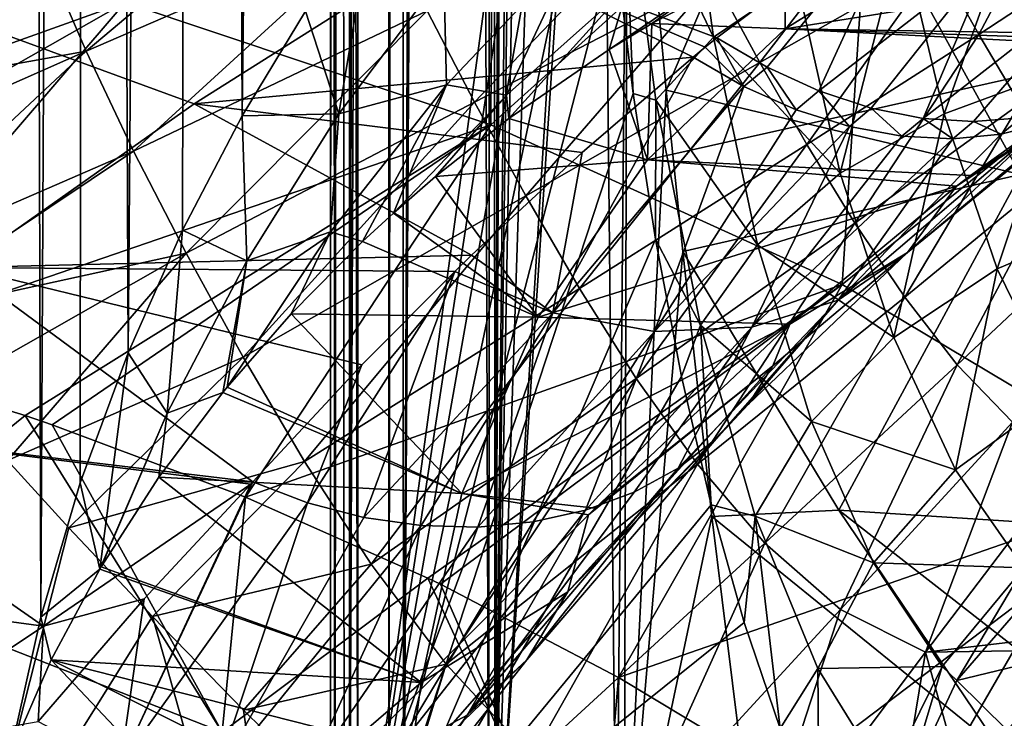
# Model space of a CAD drawing. Header units: metres. Extents: x -105 to 105, y -117 to 62.
# Tile 159 of 256: x -24.91 to -21.31, y -15.9 to -13.34. Entities that reach past the tile are written whole.
import ezdxf

# ---------------------------------------------------------------- set-up
doc = ezdxf.new("R2010")
doc.units = ezdxf.units.M
doc.layers.add('solid_509432_AD150_SW0001', color=7, linetype='CONTINUOUS')

msp = doc.modelspace()

# ---------------------------------------------------------------- linework, layer by layer
at = {"layer": 'solid_509432_AD150_SW0001'}
for points in [[(-24.513519, -14.56144, 4.082162), (-24.659927, 18.974371, 4.334177), (-24.247339, 18.997387, 3.718871)], [(-24.314623, -14.112685, 3.801828), (-24.513519, -14.56144, 4.082162), (-24.247339, 18.997387, 3.718871)], [(-24.096552, -13.69508, 3.550056), (-24.314623, -14.112685, 3.801828), (-24.247339, 18.997387, 3.718871)], [(-24.096552, -13.69508, 3.550056), (-24.247339, 18.997387, 3.718871), (-23.714592, 19.016638, 3.204271)], [(-23.864925, -13.312677, 3.328324), (-24.096552, -13.69508, 3.550056), (-23.714592, 19.016638, 3.204271)], [(-24.832441, -15.527455, 4.715539), (-24.933788, 18.948616, 5.022625), (-24.659927, 18.974371, 4.334177)], [(-24.687784, -15.03554, 4.388218), (-24.832441, -15.527455, 4.715539), (-24.659927, 18.974371, 4.334177)], [(-24.513519, -14.56144, 4.082162), (-24.687784, -15.03554, 4.388218), (-24.659927, 18.974371, 4.334177)], [(-24.832441, -15.527455, 4.715539), (-24.943733, -16.028759, 5.058951), (-24.933788, 18.948616, 5.022625)], [(-23.306412, 17.18005, 12.366379), (-23.182192, 17.200966, 12.546579), (-23.195539, -16.682301, 12.528511)], [(-23.182192, 17.200966, 12.546579), (-23.17334, -16.682301, 12.558406), (-23.195539, -16.682301, 12.528511)], [(-23.182192, 17.200966, 12.546579), (-23.134554, -1.725839, 12.608843), (-23.17334, -16.682301, 12.558406)], [(-23.521057, 17.128359, 11.965046), (-23.367863, 17.167717, 12.265556), (-23.507437, -16.682301, 11.995487)], [(-23.306412, 17.18005, 12.366379), (-23.195539, -16.682301, 12.528511), (-23.507437, -16.682301, 11.995487)], [(-23.367863, 17.167717, 12.265556), (-23.306412, 17.18005, 12.366379), (-23.507437, -16.682301, 11.995487)], [(-23.561535, 17.11462, 11.868715), (-23.521057, 17.128359, 11.965046), (-23.561378, -16.682301, 11.869102)], [(-23.521057, 17.128359, 11.965046), (-23.507437, -16.682301, 11.995487), (-23.561378, -16.682301, 11.869102)], [(-23.710186, 17.038254, 11.379633), (-23.639616, 17.081858, 11.649028), (-23.704781, -16.682301, 11.404496)], [(-23.561535, 17.11462, 11.868715), (-23.561378, -16.682301, 11.869102), (-23.704781, -16.682301, 11.404496)], [(-23.639616, 17.081858, 11.649028), (-23.561535, 17.11462, 11.868715), (-23.704781, -16.682301, 11.404496)], [(-23.767057, 16.96756, 10.985725), (-23.722006, 17.028261, 11.321275), (-23.759079, -16.682301, 11.072616)], [(-23.710186, 17.038254, 11.379633), (-23.704781, -16.682301, 11.404496), (-23.759079, -16.682301, 11.072616)], [(-23.722006, 17.028261, 11.321275), (-23.710186, 17.038254, 11.379633), (-23.759079, -16.682301, 11.072616)], [(-23.774002, 16.899715, 10.646936), (-23.772507, 16.950752, 10.898588), (-23.773537, -16.682301, 10.875195)], [(-23.767057, 16.96756, 10.985725), (-23.759079, -16.682301, 11.072616), (-23.773537, -16.682301, 10.875195)], [(-23.772507, 16.950752, 10.898588), (-23.767057, 16.96756, 10.985725), (-23.773537, -16.682301, 10.875195)], [(-23.774002, 16.899715, 10.646936), (-23.773537, -16.682301, 10.875195), (-23.75701, -16.682301, 10.418388)], [(-23.758266, 16.852695, 10.429707), (-23.774002, 16.899715, 10.646936), (-23.75701, -16.682301, 10.418388)], [(-23.742706, 16.825068, 10.309578), (-23.758266, 16.852695, 10.429707), (-23.75701, -16.682301, 10.418388)], [(-23.742706, 16.825068, 10.309578), (-23.75701, -16.682301, 10.418388), (-23.723856, -16.682301, 10.198311)], [(-23.742706, 16.825068, 10.309578), (-23.673725, -16.682299, 9.978477), (-23.673725, 0.029905, 9.978477)], [(-23.742706, 16.825068, 10.309578), (-23.723856, -16.682301, 10.198311), (-23.673725, -16.682299, 9.978477)], [(-22.857155, -10.686361, 6.930996), (-23.673725, 0.029905, 9.978477), (-23.673725, -16.682299, 9.978477)], [(-23.134554, -1.725839, 12.608843), (-23.115185, -3.613019, 12.633223), (-23.17334, -16.682301, 12.558406)], [(-23.115185, -3.613019, 12.633223), (-23.062496, -5.715937, 12.697019), (-23.17334, -16.682301, 12.558406)], [(-23.062496, -5.715937, 12.697019), (-23.039875, -6.350237, 12.723342), (-23.17334, -16.682301, 12.558406)], [(-23.039875, -6.350237, 12.723342), (-23.003042, -7.235077, 12.764922), (-23.17334, -16.682301, 12.558406)], [(-23.003042, -7.235077, 12.764922), (-22.919008, -8.864214, 12.854289), (-23.17334, -16.682301, 12.558406)], [(-22.919008, -8.864214, 12.854289), (-22.803129, -10.641539, 12.966391), (-23.17334, -16.682301, 12.558406)], [(-22.803129, -10.641539, 12.966391), (-22.788654, -10.837844, 12.979572), (-23.17334, -16.682301, 12.558406)], [(-22.849552, -11.289259, 6.902626), (-22.857155, -10.686361, 6.930996), (-23.673725, -16.682299, 9.978477)], [(-22.788654, -10.837844, 12.979572), (-22.728998, -16.682301, 13.032125), (-23.17334, -16.682301, 12.558406)], [(-22.788654, -10.837844, 12.979572), (-22.689268, -12.077675, 13.065607), (-22.728998, -16.682301, 13.032125)], [(-22.82678, -11.889827, 6.817637), (-22.849552, -11.289259, 6.902626), (-23.673725, -16.682299, 9.978477)], [(-22.788837, -12.481223, 6.676035), (-22.82678, -11.889827, 6.817637), (-23.673725, -16.682299, 9.978477)], [(-23.178518, -11.93328, -12.505299), (-23.188128, -13.72738, -11.153703), (-24.524218, -13.280503, -11.154339)], [(-23.178518, -11.93328, -12.505299), (-21.784557, -12.460754, -12.502481), (-23.188128, -13.72738, -11.153703)], [(-22.689268, -12.077675, 13.065607), (-22.701019, -16.682301, 13.055825), (-22.728998, -16.682301, 13.032125)], [(-22.689268, -12.077675, 13.065607), (-22.547922, -13.600722, 13.1757), (-22.701019, -16.682301, 13.055825)], [(-22.056736, -12.450279, 13.605405), (-22.547922, -13.600722, 13.1757), (-22.689268, -12.077675, 13.065607)], [(-21.784557, -12.460754, -12.502481), (-21.904802, -14.311773, -11.152823), (-23.188128, -13.72738, -11.153703)], [(-21.253506, -13.909131, 14.21192), (-22.547922, -13.600722, 13.1757), (-22.056736, -12.450279, 13.605405)], [(-21.253506, -13.909131, 14.21192), (-22.056736, -12.450279, 13.605405), (-20.452698, -13.146817, 15.165472)], [(-21.784557, -12.460754, -12.502481), (-20.44919, -13.136599, -12.499056), (-21.904802, -14.311773, -11.152823)], [(-22.736008, -13.057171, 6.478869), (-22.788837, -12.481223, 6.676035), (-23.673725, -16.682299, 9.978477)], [(-22.706062, -12.713795, 6.404685), (-22.375601, -13.406938, 5.608663), (-22.493872, -12.554573, 6.009912)], [(-22.493872, -12.554573, 6.009912), (-22.375601, -13.406938, 5.608663), (-22.07118, -13.199863, 5.307458)], [(-24.822294, -13.097091, 16.440956), (-24.66638, -13.458513, 16.408039), (-23.722, -12.663219, 17.415667)], [(-24.66638, -13.458513, 16.408039), (-23.577816, -12.985732, 17.386854), (-23.722, -12.663219, 17.415667)], [(-22.706062, -12.713795, 6.404685), (-22.736008, -13.057171, 6.478869), (-22.668617, -13.61321, 6.227361)], [(-22.706062, -12.713795, 6.404685), (-22.668617, -13.61321, 6.227361), (-22.585485, -13.637908, 5.967429)], [(-22.706062, -12.713795, 6.404685), (-22.585485, -13.637908, 5.967429), (-22.375601, -13.406938, 5.608663)], [(-22.373165, -13.192333, 18.543606), (-22.20595, -13.499581, 18.543917), (-21.707111, -12.853438, 19.892689)], [(-22.20595, -13.499581, 18.543917), (-21.557394, -13.129523, 19.892221), (-21.707111, -12.853438, 19.892689)], [(-23.42099, -13.311018, 17.367195), (-23.248045, -13.645499, 17.357134), (-22.529188, -12.891942, 18.552593)], [(-22.362686, -13.409423, -7.711132), (-21.661814, -12.885338, -8.467999), (-23.320152, -13.049425, -7.632649)], [(-23.248045, -13.645499, 17.357134), (-22.373165, -13.192333, 18.543606), (-22.529188, -12.891942, 18.552593)], [(-22.17938, -13.517283, -7.675352), (-21.661814, -12.885338, -8.467999), (-22.362686, -13.409423, -7.711132)], [(-22.17938, -13.517283, -7.675352), (-21.990576, -13.603776, -7.617788), (-21.661814, -12.885338, -8.467999)], [(-21.990576, -13.603776, -7.617788), (-21.359285, -13.113451, -8.336038), (-21.661814, -12.885338, -8.467999)], [(-21.689505, -13.027318, 5.081551), (-21.532736, -13.687396, 4.625069), (-21.25223, -12.898307, 4.944269)], [(-21.557394, -13.129523, 19.892221), (-21.406258, -13.397449, 19.900229), (-21.13796, -12.890568, 21.355942)], [(-21.532736, -13.687396, 4.625069), (-21.097021, -13.526875, 4.518221), (-21.25223, -12.898307, 4.944269)], [(-21.406258, -13.397449, 19.900229), (-21.003023, -13.132219, 21.360985), (-21.13796, -12.890568, 21.355942)], [(-25.90481, -12.959002, -11.154711), (-24.524218, -13.280503, -11.154339), (-27.164288, -14.225765, -9.603058)], [(-23.743166, -13.687898, 3.140323), (-23.864925, -13.312677, 3.328324), (-23.624832, -12.9674, 3.1366)], [(-23.359604, -13.176076, 2.883978), (-23.743166, -13.687898, 3.140323), (-23.624832, -12.9674, 3.1366)], [(-24.66638, -13.458513, 16.408039), (-24.493282, -13.824047, 16.385817), (-23.577816, -12.985732, 17.386854)], [(-24.493282, -13.824047, 16.385817), (-23.42099, -13.311018, 17.367195), (-23.577816, -12.985732, 17.386854)], [(-20.153091, -13.065574, -7.359837), (-22.113834, -13.377351, -0.073871), (-21.528599, -13.013167, 0.085496)], [(-22.110811, -13.099023, 1.342664), (-21.528599, -13.013167, 0.085496), (-22.113834, -13.377351, -0.073871)], [(-24.271584, -13.651765, -6.602743), (-23.320152, -13.049425, -7.632649), (-25.640547, -13.149222, -6.628148)], [(-22.449989, -13.480663, -7.60655), (-23.320152, -13.049425, -7.632649), (-24.271584, -13.651765, -6.602743)], [(-22.406012, -13.444686, -7.659389), (-23.320152, -13.049425, -7.632649), (-22.449989, -13.480663, -7.60655)], [(-22.406012, -13.444686, -7.659389), (-22.362686, -13.409423, -7.711132), (-23.320152, -13.049425, -7.632649)], [(-22.07118, -13.199863, 5.307458), (-21.912544, -13.904522, 4.812802), (-21.689505, -13.027318, 5.081551)], [(-21.912544, -13.904522, 4.812802), (-21.532736, -13.687396, 4.625069), (-21.689505, -13.027318, 5.081551)], [(-22.668617, -13.61321, 6.227361), (-22.736008, -13.057171, 6.478869), (-23.673725, -16.682299, 9.978477)], [(-23.350105, -13.581878, 2.655816), (-23.359604, -13.176076, 2.883978), (-22.880215, -13.085041, 2.449656)], [(-23.350105, -13.581878, 2.655816), (-22.880215, -13.085041, 2.449656), (-23.131752, -13.619939, 2.225412)], [(-22.880215, -13.085041, 2.449656), (-22.688589, -13.223362, 2.081012), (-23.131752, -13.619939, 2.225412)], [(-20.153091, -13.065574, -7.359837), (-20.714485, -13.399177, -6.621307), (-22.113834, -13.377351, -0.073871)], [(-26.179716, -13.309558, 15.734578), (-26.025305, -13.703695, 15.693149), (-24.822294, -13.097091, 16.440956)], [(-24.822294, -13.097091, 16.440956), (-26.025305, -13.703695, 15.693149), (-24.66638, -13.458513, 16.408039)], [(-22.229687, -13.094675, 1.61978), (-22.600914, -13.357418, 1.605328), (-22.756029, -13.452519, 1.709139)], [(-22.688589, -13.223362, 2.081012), (-22.229687, -13.094675, 1.61978), (-22.756029, -13.452519, 1.709139)], [(-22.229687, -13.094675, 1.61978), (-22.110811, -13.099023, 1.342664), (-22.600914, -13.357418, 1.605328)], [(-22.600914, -13.357418, 1.605328), (-22.110811, -13.099023, 1.342664), (-22.113834, -13.377351, -0.073871)], [(-21.990576, -13.603776, -7.617788), (-21.799469, -13.666551, -7.540456), (-21.359285, -13.113451, -8.336038)], [(-21.799469, -13.666551, -7.540456), (-21.61001, -13.704311, -7.444953), (-21.359285, -13.113451, -8.336038)], [(-21.61001, -13.704311, -7.444953), (-21.018806, -13.24353, -8.155839), (-21.359285, -13.113451, -8.336038)], [(-25.119646, -14.248898, -5.490428), (-24.271584, -13.651765, -6.602743), (-25.640547, -13.149222, -6.628148)], [(-22.20595, -13.499581, 18.543917), (-22.034178, -13.800229, 18.554781), (-21.557394, -13.129523, 19.892221)], [(-22.034178, -13.800229, 18.554781), (-21.406258, -13.397449, 19.900229), (-21.557394, -13.129523, 19.892221)], [(-20.44919, -13.136599, -12.499056), (-20.685398, -15.040307, -11.151726), (-21.904802, -14.311773, -11.152823)], [(-21.406258, -13.397449, 19.900229), (-21.256063, -13.650817, 19.919104), (-21.003023, -13.132219, 21.360985)], [(-23.350105, -13.581878, 2.655816), (-23.743166, -13.687898, 3.140323), (-23.359604, -13.176076, 2.883978)], [(-23.248045, -13.645499, 17.357134), (-23.060968, -13.987808, 17.358135), (-22.373165, -13.192333, 18.543606)], [(-23.060968, -13.987808, 17.358135), (-22.20595, -13.499581, 18.543917), (-22.373165, -13.192333, 18.543606)], [(-23.131752, -13.619939, 2.225412), (-22.688589, -13.223362, 2.081012), (-23.122456, -13.705042, 1.997629)], [(-22.688589, -13.223362, 2.081012), (-22.756029, -13.452519, 1.709139), (-23.122456, -13.705042, 1.997629)], [(-22.375601, -13.406938, 5.608663), (-21.912544, -13.904522, 4.812802), (-22.07118, -13.199863, 5.307458)], [(-21.61001, -13.704311, -7.444953), (-21.426104, -13.716279, -7.33325), (-21.018806, -13.24353, -8.155839)], [(-21.426104, -13.716279, -7.33325), (-21.251549, -13.702206, -7.207651), (-21.018806, -13.24353, -8.155839)], [(-24.524218, -13.280503, -11.154339), (-26.433723, -14.367699, -9.602933), (-27.164288, -14.225765, -9.603058)], [(-24.524218, -13.280503, -11.154339), (-25.627266, -14.565521, -9.602797), (-26.433723, -14.367699, -9.602933)], [(-24.524218, -13.280503, -11.154339), (-23.188128, -13.72738, -11.153703), (-25.627266, -14.565521, -9.602797)], [(-24.493282, -13.824047, 16.385817), (-24.30118, -14.197105, 16.374731), (-23.42099, -13.311018, 17.367195)], [(-24.30118, -14.197105, 16.374731), (-23.248045, -13.645499, 17.357134), (-23.42099, -13.311018, 17.367195)], [(-23.743166, -13.687898, 3.140323), (-24.096552, -13.69508, 3.550056), (-23.864925, -13.312677, 3.328324)], [(-22.756029, -13.452519, 1.709139), (-22.600914, -13.357418, 1.605328), (-22.616207, -13.856116, -0.211839)], [(-22.600914, -13.357418, 1.605328), (-22.113834, -13.377351, -0.073871), (-22.616207, -13.856116, -0.211839)], [(-20.785027, -13.445215, -6.519629), (-22.616207, -13.856116, -0.211839), (-22.113834, -13.377351, -0.073871)], [(-20.750288, -13.422421, -6.569941), (-20.785027, -13.445215, -6.519629), (-22.113834, -13.377351, -0.073871)], [(-20.714485, -13.399177, -6.621307), (-20.750288, -13.422421, -6.569941), (-22.113834, -13.377351, -0.073871)], [(-22.585485, -13.637908, 5.967429), (-22.214859, -14.166773, 5.069898), (-22.375601, -13.406938, 5.608663)], [(-22.264587, -13.588136, -7.571147), (-22.362686, -13.409423, -7.711132), (-22.406012, -13.444686, -7.659389)], [(-22.375601, -13.406938, 5.608663), (-22.214859, -14.166773, 5.069898), (-21.912544, -13.904522, 4.812802)], [(-22.264587, -13.588136, -7.571147), (-22.17938, -13.517283, -7.675352), (-22.362686, -13.409423, -7.711132)], [(-22.034178, -13.800229, 18.554781), (-21.858765, -14.086928, 18.580357), (-21.406258, -13.397449, 19.900229)], [(-21.858765, -14.086928, 18.580357), (-21.256063, -13.650817, 19.919104), (-21.406258, -13.397449, 19.900229)], [(-20.785027, -13.445215, -6.519629), (-21.43704, -13.912481, -5.462285), (-22.616207, -13.856116, -0.211839)], [(-22.264587, -13.588136, -7.571147), (-22.406012, -13.444686, -7.659389), (-22.449989, -13.480663, -7.60655)], [(-20.88868, -13.558856, -6.67299), (-21.43704, -13.912481, -5.462285), (-20.785027, -13.445215, -6.519629)], [(-24.66638, -13.458513, 16.408039), (-26.025305, -13.703695, 15.693149), (-25.814663, -13.966489, 15.707765)], [(-24.66638, -13.458513, 16.408039), (-25.814663, -13.966489, 15.707765), (-25.548365, -14.281603, 15.735257)], [(-24.66638, -13.458513, 16.408039), (-25.548365, -14.281603, 15.735257), (-24.493282, -13.824047, 16.385817)], [(-22.854942, -13.828599, -7.085058), (-22.449989, -13.480663, -7.60655), (-24.271584, -13.651765, -6.602743)], [(-23.122456, -13.705042, 1.997629), (-22.756029, -13.452519, 1.709139), (-22.616207, -13.856116, -0.211839)], [(-22.961542, -14.4143, -6.355747), (-22.449989, -13.480663, -7.60655), (-22.854942, -13.828599, -7.085058)], [(-22.961542, -14.4143, -6.355747), (-22.264587, -13.588136, -7.571147), (-22.449989, -13.480663, -7.60655)], [(-23.060968, -13.987808, 17.358135), (-22.864845, -14.326484, 17.371651), (-22.20595, -13.499581, 18.543917)], [(-22.864845, -14.326484, 17.371651), (-22.034178, -13.800229, 18.554781), (-22.20595, -13.499581, 18.543917)], [(-22.264587, -13.588136, -7.571147), (-22.072916, -13.673248, -7.514622), (-22.17938, -13.517283, -7.675352)], [(-22.072916, -13.673248, -7.514622), (-21.990576, -13.603776, -7.617788), (-22.17938, -13.517283, -7.675352)], [(-21.532736, -13.687396, 4.625069), (-21.338928, -14.253719, 4.069225), (-21.097021, -13.526875, 4.518221)], [(-21.338928, -14.253719, 4.069225), (-20.904583, -14.0703, 3.997649), (-21.097021, -13.526875, 4.518221)], [(-23.774023, -14.119001, 2.915862), (-23.350105, -13.581878, 2.655816), (-23.656721, -14.154779, 2.543172)], [(-23.774023, -14.119001, 2.915862), (-23.743166, -13.687898, 3.140323), (-23.350105, -13.581878, 2.655816)], [(-23.350105, -13.581878, 2.655816), (-23.543991, -14.050666, 2.414086), (-23.656721, -14.154779, 2.543172)], [(-23.350105, -13.581878, 2.655816), (-23.131752, -13.619939, 2.225412), (-23.543991, -14.050666, 2.414086)], [(-22.961542, -14.4143, -6.355747), (-22.590485, -14.483021, -6.245817), (-22.264587, -13.588136, -7.571147)], [(-22.590485, -14.483021, -6.245817), (-22.072916, -13.673248, -7.514622), (-22.264587, -13.588136, -7.571147)], [(-21.666227, -14.194222, -5.621439), (-21.487352, -13.951593, -5.371028), (-20.88868, -13.558856, -6.67299)], [(-21.666227, -14.194222, -5.621439), (-20.88868, -13.558856, -6.67299), (-21.014917, -13.650735, -6.823988)], [(-20.88868, -13.558856, -6.67299), (-21.487352, -13.951593, -5.371028), (-21.43704, -13.912481, -5.462285)], [(-22.586987, -14.145393, 5.922712), (-22.668617, -13.61321, 6.227361), (-23.673725, -16.682299, 9.978477)], [(-23.131752, -13.619939, 2.225412), (-23.389997, -13.916838, 2.250425), (-23.543991, -14.050666, 2.414086)], [(-23.131752, -13.619939, 2.225412), (-23.122456, -13.705042, 1.997629), (-23.389997, -13.916838, 2.250425)], [(-22.547922, -13.600722, 13.1757), (-22.487541, -14.190371, 13.218761), (-22.701019, -16.682301, 13.055825)], [(-22.585485, -13.637908, 5.967429), (-22.668617, -13.61321, 6.227361), (-22.586987, -14.145393, 5.922712)], [(-21.253506, -13.909131, 14.21192), (-22.487541, -14.190371, 13.218761), (-22.547922, -13.600722, 13.1757)], [(-22.072916, -13.673248, -7.514622), (-21.878996, -13.7342, -7.438085), (-21.990576, -13.603776, -7.617788)], [(-21.878996, -13.7342, -7.438085), (-21.799469, -13.666551, -7.540456), (-21.990576, -13.603776, -7.617788)], [(-23.258598, -14.204005, -6.50024), (-24.271584, -13.651765, -6.602743), (-25.119646, -14.248898, -5.490428)], [(-24.30118, -14.197105, 16.374731), (-24.092569, -14.577147, 16.376314), (-23.248045, -13.645499, 17.357134)], [(-23.258598, -14.204005, -6.50024), (-22.854942, -13.828599, -7.085058), (-24.271584, -13.651765, -6.602743)], [(-24.092569, -14.577147, 16.376314), (-23.060968, -13.987808, 17.358135), (-23.248045, -13.645499, 17.357134)], [(-22.585485, -13.637908, 5.967429), (-22.586987, -14.145393, 5.922712), (-22.422497, -14.460529, 5.380651)], [(-22.585485, -13.637908, 5.967429), (-22.422497, -14.460529, 5.380651), (-22.214859, -14.166773, 5.069898)], [(-21.858765, -14.086928, 18.580357), (-21.676441, -14.358037, 18.626371), (-21.256063, -13.650817, 19.919104)], [(-21.676441, -14.358037, 18.626371), (-21.105566, -13.888957, 19.952448), (-21.256063, -13.650817, 19.919104)], [(-21.666227, -14.194222, -5.621439), (-21.014917, -13.650735, -6.823988), (-21.161093, -13.718925, -6.969457)], [(-24.079714, -14.225213, 3.433864), (-24.314623, -14.112685, 3.801828), (-24.096552, -13.69508, 3.550056)], [(-23.743166, -13.687898, 3.140323), (-24.079714, -14.225213, 3.433864), (-24.096552, -13.69508, 3.550056)], [(-23.774023, -14.119001, 2.915862), (-24.079714, -14.225213, 3.433864), (-23.743166, -13.687898, 3.140323)], [(-22.590485, -14.483021, -6.245817), (-21.878996, -13.7342, -7.438085), (-22.072916, -13.673248, -7.514622)], [(-21.912544, -13.904522, 4.812802), (-21.717087, -14.505608, 4.211971), (-21.532736, -13.687396, 4.625069)], [(-21.878996, -13.7342, -7.438085), (-21.686895, -13.769714, -7.343142), (-21.799469, -13.666551, -7.540456)], [(-21.686895, -13.769714, -7.343142), (-21.61001, -13.704311, -7.444953), (-21.799469, -13.666551, -7.540456)], [(-21.717087, -14.505608, 4.211971), (-21.338928, -14.253719, 4.069225), (-21.532736, -13.687396, 4.625069)], [(-23.188128, -13.72738, -11.153703), (-24.889254, -14.79008, -9.602673), (-25.627266, -14.565521, -9.602797)], [(-23.188128, -13.72738, -11.153703), (-24.790417, -14.823621, -9.602656), (-24.889254, -14.79008, -9.602673)], [(-23.188128, -13.72738, -11.153703), (-24.08481, -15.088969, -9.602538), (-24.790417, -14.823621, -9.602656)], [(-23.188128, -13.72738, -11.153703), (-21.904802, -14.311773, -11.152823), (-24.08481, -15.088969, -9.602538)], [(-23.389997, -13.916838, 2.250425), (-23.122456, -13.705042, 1.997629), (-22.616207, -13.856116, -0.211839)], [(-22.590485, -14.483021, -6.245817), (-22.235104, -14.467591, -6.078612), (-21.878996, -13.7342, -7.438085)], [(-22.235104, -14.467591, -6.078612), (-21.686895, -13.769714, -7.343142), (-21.878996, -13.7342, -7.438085)], [(-21.919802, -14.369071, -5.865611), (-21.161093, -13.718925, -6.969457), (-21.324141, -13.761995, -7.106345)], [(-21.919802, -14.369071, -5.865611), (-21.666227, -14.194222, -5.621439), (-21.161093, -13.718925, -6.969457)], [(-21.686895, -13.769714, -7.343142), (-21.500643, -13.779044, -7.231784), (-21.61001, -13.704311, -7.444953)], [(-21.500643, -13.779044, -7.231784), (-21.426104, -13.716279, -7.33325), (-21.61001, -13.704311, -7.444953)], [(-21.500643, -13.779044, -7.231784), (-21.324141, -13.761995, -7.106345), (-21.426104, -13.716279, -7.33325)], [(-21.324141, -13.761995, -7.106345), (-21.251549, -13.702206, -7.207651), (-21.426104, -13.716279, -7.33325)], [(-21.324141, -13.761995, -7.106345), (-21.161093, -13.718925, -6.969457), (-21.251549, -13.702206, -7.207651)], [(-22.235104, -14.467591, -6.078612), (-21.500643, -13.779044, -7.231784), (-21.686895, -13.769714, -7.343142)], [(-21.919802, -14.369071, -5.865611), (-21.324141, -13.761995, -7.106345), (-21.500643, -13.779044, -7.231784)], [(-22.864845, -14.326484, 17.371651), (-22.657738, -14.654448, 17.403391), (-22.034178, -13.800229, 18.554781)], [(-22.657738, -14.654448, 17.403391), (-21.858765, -14.086928, 18.580357), (-22.034178, -13.800229, 18.554781)], [(-22.235104, -14.467591, -6.078612), (-21.919802, -14.369071, -5.865611), (-21.500643, -13.779044, -7.231784)], [(-24.493282, -13.824047, 16.385817), (-25.548365, -14.281603, 15.735257), (-25.414629, -14.440594, 15.751022)], [(-24.493282, -13.824047, 16.385817), (-25.414629, -14.440594, 15.751022), (-24.30118, -14.197105, 16.374731)], [(-22.961542, -14.4143, -6.355747), (-22.854942, -13.828599, -7.085058), (-23.258598, -14.204005, -6.50024)], [(-23.389997, -13.916838, 2.250425), (-22.616207, -13.856116, -0.211839), (-23.015369, -14.430214, -0.32282)], [(-21.487352, -13.951593, -5.371028), (-23.015369, -14.430214, -0.32282), (-22.616207, -13.856116, -0.211839)], [(-21.43704, -13.912481, -5.462285), (-21.487352, -13.951593, -5.371028), (-22.616207, -13.856116, -0.211839)], [(-23.543991, -14.050666, 2.414086), (-23.389997, -13.916838, 2.250425), (-23.015369, -14.430214, -0.32282)], [(-21.917021, -15.136187, 13.595956), (-22.487541, -14.190371, 13.218761), (-21.253506, -13.909131, 14.21192)], [(-22.214859, -14.166773, 5.069898), (-21.717087, -14.505608, 4.211971), (-21.912544, -13.904522, 4.812802)], [(-21.917021, -15.136187, 13.595956), (-21.253506, -13.909131, 14.21192), (-20.394793, -15.234857, 14.771309)], [(-21.676441, -14.358037, 18.626371), (-21.485046, -14.605252, 18.702211), (-21.105566, -13.888957, 19.952448)], [(-21.485046, -14.605252, 18.702211), (-20.955145, -14.106236, 20.006487), (-21.105566, -13.888957, 19.952448)], [(-21.487352, -13.951593, -5.371028), (-22.096418, -14.455973, -4.136365), (-23.015369, -14.430214, -0.32282)], [(-21.666227, -14.194222, -5.621439), (-22.096418, -14.455973, -4.136365), (-21.487352, -13.951593, -5.371028)], [(-24.092569, -14.577147, 16.376314), (-23.869234, -14.957828, 16.392181), (-23.060968, -13.987808, 17.358135)], [(-23.869234, -14.957828, 16.392181), (-22.864845, -14.326484, 17.371651), (-23.060968, -13.987808, 17.358135)], [(-23.656721, -14.154779, 2.543172), (-23.543991, -14.050666, 2.414086), (-23.015369, -14.430214, -0.32282)], [(-22.657738, -14.654448, 17.403391), (-22.433853, -14.968293, 17.460899), (-21.858765, -14.086928, 18.580357)], [(-22.433853, -14.968293, 17.460899), (-21.676441, -14.358037, 18.626371), (-21.858765, -14.086928, 18.580357)], [(-21.338928, -14.253719, 4.069225), (-21.114412, -14.71314, 3.434167), (-20.904583, -14.0703, 3.997649)], [(-24.370785, -14.781528, 3.75982), (-24.513519, -14.56144, 4.082162), (-24.314623, -14.112685, 3.801828)], [(-24.079714, -14.225213, 3.433864), (-24.370785, -14.781528, 3.75982), (-24.314623, -14.112685, 3.801828)], [(-23.774023, -14.119001, 2.915862), (-23.917707, -14.418355, 2.876328), (-24.151604, -14.686473, 3.223382)], [(-23.774023, -14.119001, 2.915862), (-24.151604, -14.686473, 3.223382), (-24.079714, -14.225213, 3.433864)], [(-23.774023, -14.119001, 2.915862), (-23.656721, -14.154779, 2.543172), (-23.917707, -14.418355, 2.876328)], [(-21.485046, -14.605252, 18.702211), (-21.282627, -14.814388, 18.822096), (-20.955145, -14.106236, 20.006487)], [(-23.917707, -14.418355, 2.876328), (-23.656721, -14.154779, 2.543172), (-23.015369, -14.430214, -0.32282)], [(-22.491776, -14.647902, 5.567384), (-22.586987, -14.145393, 5.922712), (-23.673725, -16.682299, 9.978477)], [(-22.422497, -14.460529, 5.380651), (-22.586987, -14.145393, 5.922712), (-22.491776, -14.647902, 5.567384)], [(-22.422497, -14.460529, 5.380651), (-22.017529, -14.812432, 4.416544), (-22.214859, -14.166773, 5.069898)], [(-22.214859, -14.166773, 5.069898), (-22.017529, -14.812432, 4.416544), (-21.717087, -14.505608, 4.211971)], [(-24.30118, -14.197105, 16.374731), (-25.414629, -14.440594, 15.751022), (-25.185125, -14.699838, 15.784852)], [(-24.30118, -14.197105, 16.374731), (-25.185125, -14.699838, 15.784852), (-24.954254, -14.954638, 15.824961)], [(-23.320515, -14.264128, -6.404186), (-23.258598, -14.204005, -6.50024), (-25.119646, -14.248898, -5.490428)], [(-24.30118, -14.197105, 16.374731), (-24.954254, -14.954638, 15.824961), (-24.092569, -14.577147, 16.376314)], [(-22.961542, -14.4143, -6.355747), (-23.258598, -14.204005, -6.50024), (-23.320515, -14.264128, -6.404186)], [(-22.487541, -14.190371, 13.218761), (-22.380844, -15.159203, 13.289557), (-22.701019, -16.682301, 13.055825)], [(-21.917021, -15.136187, 13.595956), (-22.380844, -15.159203, 13.289557), (-22.487541, -14.190371, 13.218761)], [(-22.248995, -14.749673, -4.405093), (-21.666227, -14.194222, -5.621439), (-21.919802, -14.369071, -5.865611)], [(-22.248995, -14.749673, -4.405093), (-22.158846, -14.609022, -4.271824), (-21.666227, -14.194222, -5.621439)], [(-22.158846, -14.609022, -4.271824), (-22.096418, -14.455973, -4.136365), (-21.666227, -14.194222, -5.621439)], [(-24.079714, -14.225213, 3.433864), (-24.167696, -14.706229, 3.249258), (-24.370785, -14.781528, 3.75982)], [(-24.079714, -14.225213, 3.433864), (-24.151604, -14.686473, 3.223382), (-24.167696, -14.706229, 3.249258)], [(-24.058304, -15.032986, -5.109684), (-25.119646, -14.248898, -5.490428), (-25.897535, -14.811405, -4.310214)], [(-23.659325, -14.605302, -5.845514), (-23.320515, -14.264128, -6.404186), (-25.119646, -14.248898, -5.490428)], [(-24.058304, -15.032986, -5.109684), (-23.659325, -14.605302, -5.845514), (-25.119646, -14.248898, -5.490428)], [(-23.858627, -15.108947, -5.11511), (-23.320515, -14.264128, -6.404186), (-23.659325, -14.605302, -5.845514)], [(-23.858627, -15.108947, -5.11511), (-23.65217, -15.162362, -5.101229), (-23.320515, -14.264128, -6.404186)], [(-23.65217, -15.162362, -5.101229), (-22.961542, -14.4143, -6.355747), (-23.320515, -14.264128, -6.404186)], [(-21.717087, -14.505608, 4.211971), (-21.491327, -14.98918, 3.527784), (-21.338928, -14.253719, 4.069225)], [(-21.491327, -14.98918, 3.527784), (-21.114412, -14.71314, 3.434167), (-21.338928, -14.253719, 4.069225)], [(-21.904802, -14.311773, -11.152823), (-23.418043, -15.385017, -9.602427), (-24.08481, -15.088969, -9.602538)], [(-21.904802, -14.311773, -11.152823), (-23.372837, -15.406815, -9.602419), (-23.418043, -15.385017, -9.602427)], [(-21.904802, -14.311773, -11.152823), (-22.722261, -15.746884, -9.602309), (-23.372837, -15.406815, -9.602419)], [(-21.904802, -14.311773, -11.152823), (-20.685398, -15.040307, -11.151726), (-22.722261, -15.746884, -9.602309)], [(-23.869234, -14.957828, 16.392181), (-23.625063, -15.333546, 16.429333), (-22.864845, -14.326484, 17.371651)], [(-23.625063, -15.333546, 16.429333), (-22.657738, -14.654448, 17.403391), (-22.864845, -14.326484, 17.371651)], [(-22.504616, -14.982671, -4.654341), (-21.919802, -14.369071, -5.865611), (-22.235104, -14.467591, -6.078612)], [(-22.504616, -14.982671, -4.654341), (-22.365036, -14.875071, -4.533467), (-21.919802, -14.369071, -5.865611)], [(-22.433853, -14.968293, 17.460899), (-22.187239, -15.256717, 17.556145), (-21.676441, -14.358037, 18.626371)], [(-22.365036, -14.875071, -4.533467), (-22.248995, -14.749673, -4.405093), (-21.919802, -14.369071, -5.865611)], [(-22.187239, -15.256717, 17.556145), (-21.485046, -14.605252, 18.702211), (-21.676441, -14.358037, 18.626371)], [(-24.151604, -14.686473, 3.223382), (-23.917707, -14.418355, 2.876328), (-23.294643, -15.075686, -0.402178)], [(-23.917707, -14.418355, 2.876328), (-23.015369, -14.430214, -0.32282), (-23.294643, -15.075686, -0.402178)], [(-23.65217, -15.162362, -5.101229), (-23.443125, -15.192148, -5.068322), (-22.961542, -14.4143, -6.355747)], [(-23.443125, -15.192148, -5.068322), (-23.235733, -15.197701, -5.017059), (-22.961542, -14.4143, -6.355747)], [(-23.235733, -15.197701, -5.017059), (-22.590485, -14.483021, -6.245817), (-22.961542, -14.4143, -6.355747)], [(-22.096418, -14.455973, -4.136365), (-23.294643, -15.075686, -0.402178), (-23.015369, -14.430214, -0.32282)], [(-22.096418, -14.455973, -4.136365), (-22.807043, -15.128934, -2.38502), (-23.294643, -15.075686, -0.402178)], [(-22.158846, -14.609022, -4.271824), (-22.807043, -15.128934, -2.38502), (-22.096418, -14.455973, -4.136365)], [(-23.235733, -15.197701, -5.017059), (-23.034203, -15.178906, -4.948479), (-22.590485, -14.483021, -6.245817)], [(-23.034203, -15.178906, -4.948479), (-22.842628, -15.136147, -4.863975), (-22.590485, -14.483021, -6.245817)], [(-22.842628, -15.136147, -4.863975), (-22.235104, -14.467591, -6.078612), (-22.590485, -14.483021, -6.245817)], [(-22.842628, -15.136147, -4.863975), (-22.664896, -15.070289, -4.765261), (-22.235104, -14.467591, -6.078612)], [(-22.664896, -15.070289, -4.765261), (-22.504616, -14.982671, -4.654341), (-22.235104, -14.467591, -6.078612)], [(-22.422497, -14.460529, 5.380651), (-22.491776, -14.647902, 5.567384), (-22.383677, -15.115976, 5.163951)], [(-22.422497, -14.460529, 5.380651), (-22.383677, -15.115976, 5.163951), (-22.223158, -15.158028, 4.669708)], [(-22.422497, -14.460529, 5.380651), (-22.223158, -15.158028, 4.669708), (-22.017529, -14.812432, 4.416544)], [(-22.017529, -14.812432, 4.416544), (-21.491327, -14.98918, 3.527784), (-21.717087, -14.505608, 4.211971)], [(-24.513519, -14.56144, 4.082162), (-24.616436, -15.351455, 4.113799), (-24.687784, -15.03554, 4.388218)], [(-24.370785, -14.781528, 3.75982), (-24.616436, -15.351455, 4.113799), (-24.513519, -14.56144, 4.082162)], [(-25.627266, -14.565521, -9.602797), (-24.889254, -14.79008, -9.602673), (-25.61882, -15.37863, -8.691522)], [(-24.092569, -14.577147, 16.376314), (-24.954254, -14.954638, 15.824961), (-24.729887, -15.200257, 15.869132)], [(-24.092569, -14.577147, 16.376314), (-24.729887, -15.200257, 15.869132), (-23.869234, -14.957828, 16.392181)], [(-23.858627, -15.108947, -5.11511), (-23.659325, -14.605302, -5.845514), (-24.058304, -15.032986, -5.109684)], [(-22.906748, -15.434501, -2.513248), (-22.83176, -15.15356, -2.316655), (-22.158846, -14.609022, -4.271824)], [(-22.906748, -15.434501, -2.513248), (-22.158846, -14.609022, -4.271824), (-22.248995, -14.749673, -4.405093)], [(-22.158846, -14.609022, -4.271824), (-22.83176, -15.15356, -2.316655), (-22.807043, -15.128934, -2.38502)], [(-22.187239, -15.256717, 17.556145), (-21.911434, -15.499531, 17.706827), (-21.485046, -14.605252, 18.702211)], [(-21.911434, -15.499531, 17.706827), (-21.282627, -14.814388, 18.822096), (-21.485046, -14.605252, 18.702211)], [(-22.383677, -15.115976, 5.163951), (-22.491776, -14.647902, 5.567384), (-23.673725, -16.682299, 9.978477)], [(-23.625063, -15.333546, 16.429333), (-23.351339, -15.6984, 16.496758), (-22.657738, -14.654448, 17.403391)], [(-23.351339, -15.6984, 16.496758), (-22.433853, -14.968293, 17.460899), (-22.657738, -14.654448, 17.403391)], [(-24.400917, -15.015779, 3.659442), (-24.167696, -14.706229, 3.249258), (-23.294643, -15.075686, -0.402178)], [(-24.370785, -14.781528, 3.75982), (-24.167696, -14.706229, 3.249258), (-24.400917, -15.015779, 3.659442)], [(-24.167696, -14.706229, 3.249258), (-24.151604, -14.686473, 3.223382), (-23.294643, -15.075686, -0.402178)], [(-21.491327, -14.98918, 3.527784), (-21.242245, -15.346999, 2.78378), (-21.114412, -14.71314, 3.434167)], [(-22.906748, -15.434501, -2.513248), (-22.248995, -14.749673, -4.405093), (-22.365036, -14.875071, -4.533467)], [(-24.822647, -15.56, -3.929064), (-25.897535, -14.811405, -4.310214), (-26.614388, -15.318087, -3.084288)], [(-24.065504, -15.040428, -5.096205), (-24.058304, -15.032986, -5.109684), (-25.897535, -14.811405, -4.310214)], [(-24.822647, -15.56, -3.929064), (-24.065504, -15.040428, -5.096205), (-25.897535, -14.811405, -4.310214)], [(-25.61882, -15.37863, -8.691522), (-24.889254, -14.79008, -9.602673), (-24.169348, -15.947721, -8.694663)], [(-24.889254, -14.79008, -9.602673), (-24.790417, -14.823621, -9.602656), (-24.169348, -15.947721, -8.694663)], [(-24.370785, -14.781528, 3.75982), (-24.611525, -15.343113, 4.102386), (-24.616436, -15.351455, 4.113799)], [(-24.370785, -14.781528, 3.75982), (-24.400917, -15.015779, 3.659442), (-24.611525, -15.343113, 4.102386)], [(-22.223158, -15.158028, 4.669708), (-21.79031, -15.328929, 3.674133), (-22.017529, -14.812432, 4.416544)], [(-22.017529, -14.812432, 4.416544), (-21.79031, -15.328929, 3.674133), (-21.491327, -14.98918, 3.527784)], [(-21.911434, -15.499531, 17.706827), (-21.601151, -15.654601, 17.943626), (-21.282627, -14.814388, 18.822096)], [(-21.601151, -15.654601, 17.943626), (-21.069748, -14.955581, 19.011322), (-21.282627, -14.814388, 18.822096)], [(-24.790417, -14.823621, -9.602656), (-24.08481, -15.088969, -9.602538), (-24.169348, -15.947721, -8.694663)], [(-23.05702, -15.682892, -2.71096), (-22.365036, -14.875071, -4.533467), (-22.504616, -14.982671, -4.654341)], [(-23.05702, -15.682892, -2.71096), (-22.906748, -15.434501, -2.513248), (-22.365036, -14.875071, -4.533467)], [(-24.954254, -14.954638, 15.824961), (-25.077562, -16.56809, 15.331353), (-24.729887, -15.200257, 15.869132)], [(-23.869234, -14.957828, 16.392181), (-24.729887, -15.200257, 15.869132), (-24.423685, -15.5244, 15.939946)], [(-23.869234, -14.957828, 16.392181), (-24.423685, -15.5244, 15.939946), (-23.625063, -15.333546, 16.429333)], [(-21.601151, -15.654601, 17.943626), (-21.258787, -15.614685, 18.336264), (-21.069748, -14.955581, 19.011322)], [(-23.351339, -15.6984, 16.496758), (-23.03718, -16.037868, 16.608334), (-22.433853, -14.968293, 17.460899)], [(-23.274765, -15.885536, -2.897754), (-22.504616, -14.982671, -4.654341), (-22.664896, -15.070289, -4.765261)], [(-23.274765, -15.885536, -2.897754), (-23.05702, -15.682892, -2.71096), (-22.504616, -14.982671, -4.654341)], [(-23.03718, -16.037868, 16.608334), (-22.187239, -15.256717, 17.556145), (-22.433853, -14.968293, 17.460899)], [(-21.79031, -15.328929, 3.674133), (-21.242245, -15.346999, 2.78378), (-21.491327, -14.98918, 3.527784)], [(-24.611525, -15.343113, 4.102386), (-24.400917, -15.015779, 3.659442), (-23.442793, -15.766284, -0.446719)], [(-24.400917, -15.015779, 3.659442), (-23.294643, -15.075686, -0.402178), (-23.442793, -15.766284, -0.446719)], [(-24.687784, -15.03554, 4.388218), (-24.616436, -15.351455, 4.113799), (-24.832441, -15.527455, 4.715539)], [(-24.454683, -15.459989, -4.315564), (-24.065504, -15.040428, -5.096205), (-24.822647, -15.56, -3.929064)], [(-24.541067, -16.065626, -3.35121), (-24.058304, -15.032986, -5.109684), (-24.065504, -15.040428, -5.096205)], [(-24.541067, -16.065626, -3.35121), (-23.858627, -15.108947, -5.11511), (-24.058304, -15.032986, -5.109684)], [(-24.541067, -16.065626, -3.35121), (-24.065504, -15.040428, -5.096205), (-24.454683, -15.459989, -4.315564)], [(-20.685398, -15.040307, -11.151726), (-22.107332, -16.117861, -9.602203), (-22.722261, -15.746884, -9.602309)], [(-20.685398, -15.040307, -11.151726), (-19.542526, -15.918126, -11.150437), (-22.107332, -16.117861, -9.602203)], [(-24.08481, -15.088969, -9.602538), (-23.418043, -15.385017, -9.602427), (-24.169348, -15.947721, -8.694663)], [(-22.83176, -15.15356, -2.316655), (-23.442793, -15.766284, -0.446719), (-23.294643, -15.075686, -0.402178)], [(-22.807043, -15.128934, -2.38502), (-22.83176, -15.15356, -2.316655), (-23.294643, -15.075686, -0.402178)], [(-23.274765, -15.885536, -2.897754), (-22.664896, -15.070289, -4.765261), (-22.842628, -15.136147, -4.863975)], [(-24.541067, -16.065626, -3.35121), (-24.199041, -16.123907, -3.296507), (-23.858627, -15.108947, -5.11511)], [(-24.199041, -16.123907, -3.296507), (-23.65217, -15.162362, -5.101229), (-23.858627, -15.108947, -5.11511)], [(-22.263159, -15.546303, 4.714174), (-22.383677, -15.115976, 5.163951), (-23.673725, -16.682299, 9.978477)], [(-23.548044, -16.031324, -3.063388), (-22.842628, -15.136147, -4.863975), (-23.034203, -15.178906, -4.948479)], [(-23.548044, -16.031324, -3.063388), (-23.274765, -15.885536, -2.897754), (-22.842628, -15.136147, -4.863975)], [(-22.223158, -15.158028, 4.669708), (-22.383677, -15.115976, 5.163951), (-22.263159, -15.546303, 4.714174)], [(-21.917021, -15.136187, 13.595956), (-21.323444, -16.017015, 13.950104), (-22.380844, -15.159203, 13.289557)], [(-21.917021, -15.136187, 13.595956), (-20.394793, -15.234857, 14.771309), (-21.06094, -15.804497, 14.154223)], [(-21.917021, -15.136187, 13.595956), (-21.06094, -15.804497, 14.154223), (-21.323444, -16.017015, 13.950104)], [(-24.199041, -16.123907, -3.296507), (-23.443125, -15.192148, -5.068322), (-23.65217, -15.162362, -5.101229)], [(-22.906748, -15.434501, -2.513248), (-23.442793, -15.766284, -0.446719), (-22.83176, -15.15356, -2.316655)], [(-22.380844, -15.159203, 13.289557), (-22.192587, -16.682301, 13.399387), (-22.701019, -16.682301, 13.055825)], [(-21.323444, -16.017015, 13.950104), (-22.192587, -16.682301, 13.399387), (-22.380844, -15.159203, 13.289557)], [(-22.223158, -15.158028, 4.669708), (-22.263159, -15.546303, 4.714174), (-22.131186, -15.933695, 4.221645)], [(-22.223158, -15.158028, 4.669708), (-22.131186, -15.933695, 4.221645), (-21.994335, -15.714176, 3.862773)], [(-22.223158, -15.158028, 4.669708), (-21.994335, -15.714176, 3.862773), (-21.79031, -15.328929, 3.674133)], [(-24.729887, -15.200257, 15.869132), (-25.077562, -16.56809, 15.331353), (-24.423685, -15.5244, 15.939946)], [(-24.199041, -16.123907, -3.296507), (-23.861872, -16.112259, -3.19878), (-23.443125, -15.192148, -5.068322)], [(-23.861872, -16.112259, -3.19878), (-23.235733, -15.197701, -5.017059), (-23.443125, -15.192148, -5.068322)], [(-23.861872, -16.112259, -3.19878), (-23.548044, -16.031324, -3.063388), (-23.235733, -15.197701, -5.017059)], [(-23.548044, -16.031324, -3.063388), (-23.034203, -15.178906, -4.948479), (-23.235733, -15.197701, -5.017059)], [(-23.03718, -16.037868, 16.608334), (-22.67025, -16.325029, 16.784119), (-22.187239, -15.256717, 17.556145)], [(-22.67025, -16.325029, 16.784119), (-21.911434, -15.499531, 17.706827), (-22.187239, -15.256717, 17.556145)], [(-25.522121, -16.026398, -2.725838), (-24.822647, -15.56, -3.929064), (-26.614388, -15.318087, -3.084288)], [(-24.832441, -15.527455, 4.715539), (-24.616436, -15.351455, 4.113799), (-24.793947, -15.682725, 4.571527)], [(-24.793947, -15.682725, 4.571527), (-24.616436, -15.351455, 4.113799), (-23.442793, -15.766284, -0.446719)], [(-24.616436, -15.351455, 4.113799), (-24.611525, -15.343113, 4.102386), (-23.442793, -15.766284, -0.446719)], [(-23.625063, -15.333546, 16.429333), (-24.423685, -15.5244, 15.939946), (-24.09145, -15.866915, 16.029991)], [(-23.625063, -15.333546, 16.429333), (-24.09145, -15.866915, 16.029991), (-23.351339, -15.6984, 16.496758)], [(-21.994335, -15.714176, 3.862773), (-21.54035, -15.707728, 2.868866), (-21.79031, -15.328929, 3.674133)], [(-21.79031, -15.328929, 3.674133), (-21.54035, -15.707728, 2.868866), (-21.242245, -15.346999, 2.78378)], [(-21.486614, -15.75864, 2.730444), (-21.242245, -15.346999, 2.78378), (-21.54035, -15.707728, 2.868866)], [(-21.486614, -15.75864, 2.730444), (-21.193562, -15.419475, 2.637971), (-21.242245, -15.346999, 2.78378)], [(-26.300085, -15.93619, -7.738835), (-25.61882, -15.37863, -8.691522), (-24.873827, -16.48736, -7.745998)], [(-25.61882, -15.37863, -8.691522), (-24.169348, -15.947721, -8.694663), (-24.873827, -16.48736, -7.745998)], [(-24.169348, -15.947721, -8.694663), (-23.418043, -15.385017, -9.602427), (-22.803474, -16.70644, -8.688851)], [(-23.418043, -15.385017, -9.602427), (-23.372837, -15.406815, -9.602419), (-22.803474, -16.70644, -8.688851)], [(-23.372837, -15.406815, -9.602419), (-22.722261, -15.746884, -9.602309), (-22.803474, -16.70644, -8.688851)], [(-21.048565, -15.652439, 2.338827), (-21.193562, -15.419475, 2.637971), (-21.486614, -15.75864, 2.730444)], [(-24.841999, -15.907752, -3.427476), (-24.454683, -15.459989, -4.315564), (-24.822647, -15.56, -3.929064)], [(-24.541067, -16.065626, -3.35121), (-24.454683, -15.459989, -4.315564), (-24.841999, -15.907752, -3.427476)], [(-22.906748, -15.434501, -2.513248), (-23.488367, -16.098459, -0.61561), (-23.442793, -15.766284, -0.446719)], [(-23.05702, -15.682892, -2.71096), (-23.488367, -16.098459, -0.61561), (-22.906748, -15.434501, -2.513248)], [(-24.423685, -15.5244, 15.939946), (-25.077562, -16.56809, 15.331353), (-23.847702, -17.558327, 15.767918)], [(-24.832441, -15.527455, 4.715539), (-24.793947, -15.682725, 4.571527), (-24.943733, -16.028759, 5.058951)], [(-24.09145, -15.866915, 16.029991), (-24.423685, -15.5244, 15.939946), (-23.847702, -17.558327, 15.767918)], [(-22.67025, -16.325029, 16.784119), (-22.237141, -16.50433, 17.057928), (-21.911434, -15.499531, 17.706827)], [(-22.237141, -16.50433, 17.057928), (-21.601151, -15.654601, 17.943626), (-21.911434, -15.499531, 17.706827)], [(-24.841999, -15.907752, -3.427476), (-24.822647, -15.56, -3.929064), (-25.522121, -16.026398, -2.725838)], [(-22.131186, -15.933695, 4.221645), (-22.263159, -15.546303, 4.714174), (-23.673725, -16.682299, 9.978477)], [(-21.279535, -15.650021, 18.29315), (-21.258787, -15.614685, 18.336264), (-21.601151, -15.654601, 17.943626)], [(-22.237141, -16.50433, 17.057928), (-21.728209, -16.435137, 17.503942), (-21.601151, -15.654601, 17.943626)], [(-21.728209, -16.435137, 17.503942), (-21.497255, -16.026308, 17.878325), (-21.601151, -15.654601, 17.943626)], [(-21.497255, -16.026308, 17.878325), (-21.279535, -15.650021, 18.29315), (-21.601151, -15.654601, 17.943626)], [(-20.827021, -16.61874, 18.271053), (-21.279535, -15.650021, 18.29315), (-21.497255, -16.026308, 17.878325)], [(-21.302771, -15.939806, 2.417133), (-21.048565, -15.652439, 2.338827), (-21.486614, -15.75864, 2.730444)], [(-24.793947, -15.682725, 4.571527), (-24.416056, -16.083704, 3.089637), (-24.943733, -16.028759, 5.058951)], [(-24.793947, -15.682725, 4.571527), (-23.88838, -16.138647, 1.120325), (-24.416056, -16.083704, 3.089637)], [(-23.676285, -15.966846, 0.34941), (-23.88838, -16.138647, 1.120325), (-24.793947, -15.682725, 4.571527)], [(-23.676285, -15.966846, 0.34941), (-24.793947, -15.682725, 4.571527), (-23.442793, -15.766284, -0.446719)], [(-23.351339, -15.6984, 16.496758), (-24.09145, -15.866915, 16.029991), (-23.804819, -16.150051, 16.12039)], [(-23.351339, -15.6984, 16.496758), (-23.804819, -16.150051, 16.12039), (-23.561985, -16.383461, 16.206121)], [(-23.05702, -15.682892, -2.71096), (-23.624369, -16.40349, -0.79514), (-23.488367, -16.098459, -0.61561)], [(-23.274765, -15.885536, -2.897754), (-23.624369, -16.40349, -0.79514), (-23.05702, -15.682892, -2.71096)], [(-23.351339, -15.6984, 16.496758), (-23.561985, -16.383461, 16.206121), (-23.03718, -16.037868, 16.608334)], [(-21.994335, -15.714176, 3.862773), (-22.131186, -15.933695, 4.221645), (-21.989359, -16.272778, 3.692337)], [(-21.994335, -15.714176, 3.862773), (-21.74333, -16.119909, 2.988688), (-21.54035, -15.707728, 2.868866)], [(-21.994335, -15.714176, 3.862773), (-21.989359, -16.272778, 3.692337), (-21.74333, -16.119909, 2.988688)], [(-21.676714, -16.16263, 2.818549), (-21.54035, -15.707728, 2.868866), (-21.74333, -16.119909, 2.988688)], [(-21.676714, -16.16263, 2.818549), (-21.486614, -15.75864, 2.730444), (-21.54035, -15.707728, 2.868866)], [(-22.722261, -15.746884, -9.602309), (-22.107332, -16.117861, -9.602203), (-22.803474, -16.70644, -8.688851)], [(-23.488367, -16.098459, -0.61561), (-23.676285, -15.966846, 0.34941), (-23.442793, -15.766284, -0.446719)], [(-21.302771, -15.939806, 2.417133), (-21.486614, -15.75864, 2.730444), (-21.676714, -16.16263, 2.818549)], [(-20.912968, -16.082132, 14.21168), (-21.323444, -16.017015, 13.950104), (-21.06094, -15.804497, 14.154223)], [(-23.804819, -16.150051, 16.12039), (-24.09145, -15.866915, 16.029991), (-23.847702, -17.558327, 15.767918)], [(-23.274765, -15.885536, -2.897754), (-23.841946, -16.658195, -0.972922), (-23.624369, -16.40349, -0.79514)], [(-23.548044, -16.031324, -3.063388), (-23.841946, -16.658195, -0.972922), (-23.274765, -15.885536, -2.897754)]]:
    msp.add_3dface(points, dxfattribs=at)

doc.saveas('drawing.dxf')
